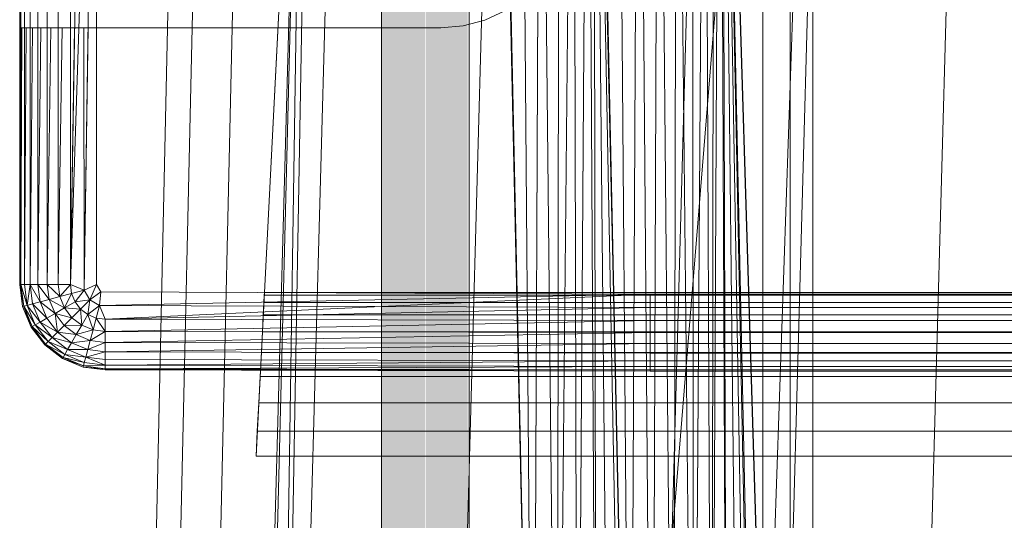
# Model space of a CAD drawing. Header units: metres. Extents: x 391.1 to 430.4, y 12.7 to 28.9.
# Tile 58 of 165: x 401.6805 to 401.8492, y 27.9089 to 27.9946. Entities that reach past the tile are written whole.
import ezdxf

# ---------------------------------------------------------------- set-up
doc = ezdxf.new("R2010")
doc.units = ezdxf.units.M
doc.layers.add('A-DETL-____-MBND', color=7, linetype='Continuous', lineweight=18)
doc.layers.add('P-PIPE-____-OTLN', color=7, linetype='Continuous', lineweight=18)

# ---------------------------------------------------------------- blocks, each defined once
blk = doc.blocks.new('Family - Inodor PB-155331-01_FON_P0')
at = {"layer": 'A-DETL-____-MBND', "color": 253, "true_color": 0xaaaaaa}
for p, q in [((0.02769, 0.72747), (0.02057, 0.40793)), ((0.02769, 0.72747), (0.02057, 0.40793)), ((0.03191, 0.72725), (0.02479, 0.40776)), ((0.03191, 0.72725), (0.02479, 0.40776)), ((0.03874, 0.72691), (0.03162, 0.40749)), ((0.03874, 0.72691), (0.03162, 0.40749)), ((0.03494, 0.21652), (0.04902, 0.7262)), ((0.04902, 0.7262), (0.03612, 0.21652)), ((0.04902, 0.7262), (0.04107, 0.21652)), ((0.0502, 0.7262), (0.04107, 0.21652)), ((0.05515, 0.7262), (0.04107, 0.21652)), ((0.08204, 0.7262), (0.06796, 0.21652)), ((0.08802, 0.44565), (0.08189, 0.7262)), ((0.10461, 0.44571), (0.09848, 0.7262)), ((0.09861, 0.7256), (0.10461, 0.44571)), ((0.09861, 0.7256), (0.10461, 0.44571)), ((0.10238, 0.7256), (0.10461, 0.44571)), ((0.10238, 0.7256), (0.10461, 0.44571)), ((0.11707, 0.7262), (0.10299, 0.21652)), ((0.10604, 0.7256), (0.10461, 0.44571)), ((0.10461, 0.44571), (0.10604, 0.7256)), ((0.12737, 0.72561), (0.10471, 0.44572)), ((0.10471, 0.44572), (0.12737, 0.72561)), ((0.10604, 0.7256), (0.10839, 0.44571)), ((0.10604, 0.7256), (0.10839, 0.44571)), ((0.10947, 0.7256), (0.10839, 0.44571)), ((0.10839, 0.44571), (0.10947, 0.7256)), ((0.10947, 0.7256), (0.11204, 0.44571)), ((0.10947, 0.7256), (0.11204, 0.44571)), ((0.11257, 0.7256), (0.11204, 0.44571)), ((0.11204, 0.44571), (0.11257, 0.7256)), ((0.11257, 0.7256), (0.11547, 0.44571)), ((0.11257, 0.7256), (0.11547, 0.44571)), ((0.11525, 0.7256), (0.11547, 0.44571)), ((0.11525, 0.7256), (0.11547, 0.44571)), ((0.11742, 0.7256), (0.11547, 0.44571)), ((0.11547, 0.44571), (0.11742, 0.7256)), ((0.11742, 0.7256), (0.11858, 0.44571)), ((0.11742, 0.7256), (0.11858, 0.44571)), ((0.11902, 0.7256), (0.11858, 0.44571)), ((0.11858, 0.44571), (0.11902, 0.7256)), ((0.11858, 0.44571), (0.12, 0.7256)), ((0.11858, 0.44571), (0.12, 0.7256)), ((0.12, 0.7256), (0.12125, 0.44571)), ((0.12, 0.7256), (0.12125, 0.44571)), ((0.12032, 0.7256), (0.12632, 0.44571)), ((0.12032, 0.7256), (0.13594, 0.21593)), ((0.12032, 0.7256), (0.12632, 0.44571)), ((0.12032, 0.7256), (0.13594, 0.21593)), ((0.12032, 0.7256), (0.13646, 0.2042)), ((0.12032, 0.7256), (0.12632, 0.44571)), ((0.12032, 0.7256), (0.12125, 0.44571)), ((0.12032, 0.7256), (0.12343, 0.44571)), ((0.12032, 0.7256), (0.12125, 0.44571)), ((0.12032, 0.7256), (0.12503, 0.44571)), ((0.12032, 0.7256), (0.12343, 0.44571)), ((0.12032, 0.7256), (0.12601, 0.44571)), ((0.12032, 0.7256), (0.12503, 0.44571)), ((0.12032, 0.7256), (0.12632, 0.44571)), ((0.12032, 0.7256), (0.12601, 0.44571)), ((0.13782, 0.7262), (0.12375, 0.21652)), ((0.13594, 0.72561), (0.12632, 0.44571)), ((0.12632, 0.44571), (0.13594, 0.72561)), ((0.12737, 0.72561), (0.12737, 0.44571)), ((0.12737, 0.72561), (0.12737, 0.44571)), ((0.13205, 0.72561), (0.13205, 0.44571)), ((0.13205, 0.72561), (0.13205, 0.44571)), ((0.13594, 0.72561), (0.13594, 0.44571)), ((0.13594, 0.72561), (0.13594, 0.44571)), ((0.13594, 0.44571), (0.13594, 0.72561)), ((0.13594, 0.72561), (0.13594, 0.44571)), ((0.16159, 0.7262), (0.14752, 0.21652)), ((0.08202, 0.72555), (0.08802, 0.44565)), ((0.08202, 0.72555), (0.08802, 0.44565)), ((0.08578, 0.72555), (0.08802, 0.44565)), ((0.08578, 0.72555), (0.08802, 0.44565)), ((0.0892, 0.72555), (0.08802, 0.44565)), ((0.08802, 0.44565), (0.0892, 0.72555)), ((0.0892, 0.72555), (0.09212, 0.44566)), ((0.0892, 0.72555), (0.09212, 0.44566)), ((0.09248, 0.72555), (0.09212, 0.44566)), ((0.09212, 0.44566), (0.09248, 0.72555)), ((0.09212, 0.44566), (0.09491, 0.72555)), ((0.09212, 0.44566), (0.09491, 0.72555)), ((0.09491, 0.72555), (0.09554, 0.44566)), ((0.09491, 0.72555), (0.09554, 0.44566)), ((0.09737, 0.72555), (0.09554, 0.44566)), ((0.09554, 0.44566), (0.09737, 0.72555)), ((0.09737, 0.72555), (0.09882, 0.44566)), ((0.09737, 0.72555), (0.09882, 0.44566)), ((0.09837, 0.72555), (0.09882, 0.44566)), ((0.09837, 0.72555), (0.10126, 0.44566)), ((0.09837, 0.72555), (0.09882, 0.44566)), ((0.09837, 0.72555), (0.10371, 0.44566)), ((0.09837, 0.72555), (0.10126, 0.44566)), ((0.09837, 0.72555), (0.10471, 0.44572)), ((0.09837, 0.72555), (0.10371, 0.44566)), ((0.09837, 0.72555), (0.10471, 0.44572)), ((0, 0.57723), (0, 0.71226)), ((0, 0.57723), (0, 0.71226)), ((0, 0.57723), (0, 0.71226)), ((0, 0.71226), (0, 0.57723)), ((0.0002, 0.71226), (0.0002, 0.57723)), ((0.0008, 0.71226), (0.0008, 0.57723)), ((0.00177, 0.71226), (0.00177, 0.57723)), ((0.00309, 0.71226), (0.00309, 0.57723)), ((0.00472, 0.71226), (0.00472, 0.57723)), ((0.0066, 0.71226), (0.0066, 0.57723)), ((0.00868, 0.71226), (0.00868, 0.57723)), ((0.0109, 0.71226), (0.00868, 0.57723)), ((0.01318, 0.71226), (0.00868, 0.57723)), ((0.01318, 0.71226), (0.01102, 0.57626)), ((0.01318, 0.71226), (0.01318, 0.57723)), ((0.0405, 0.54781), (0.04887, 0.71226)), ((0.04887, 0.71226), (0.04193, 0.57586)), ((0, 0.62119), (0, 0.67979)), ((0.07969, 0.62251), (0.08316, 0.62413)), ((0, 0.62119), (0.00007, 0.62119)), ((0.00007, 0.62119), (0, 0.57723)), ((0.00007, 0.62119), (0, 0.57723)), ((0.0002, 0.62119), (0.00007, 0.62119)), ((0.0002, 0.62119), (0.0002, 0.57723)), ((0.00039, 0.62119), (0.0002, 0.57723)), ((0.00039, 0.62119), (0.0002, 0.62119)), ((0.0002, 0.57723), (0.0002, 0.62119)), ((0.00039, 0.62119), (0.0002, 0.57723)), ((0.0008, 0.62119), (0.00039, 0.62119)), ((0.0008, 0.62119), (0.0008, 0.57723)), ((0.00111, 0.62119), (0.0008, 0.57723)), ((0.00111, 0.62119), (0.0008, 0.62119)), ((0.0008, 0.57723), (0.0008, 0.62119)), ((0.00111, 0.62119), (0.0008, 0.57723)), ((0.00177, 0.62119), (0.00111, 0.62119)), ((0.00177, 0.62119), (0.00177, 0.57723)), ((0.0022, 0.62119), (0.00177, 0.57723)), ((0.0022, 0.62119), (0.00177, 0.62119)), ((0.00177, 0.57723), (0.00177, 0.62119)), ((0.0022, 0.62119), (0.00177, 0.57723)), ((0.00309, 0.62119), (0.0022, 0.62119)), ((0.00309, 0.62119), (0.00309, 0.57723)), ((0.00362, 0.62119), (0.00309, 0.57723)), ((0.00362, 0.62119), (0.00309, 0.62119)), ((0.00309, 0.57723), (0.00309, 0.62119)), ((0.00362, 0.62119), (0.00309, 0.57723)), ((0.00472, 0.62119), (0.00362, 0.62119)), ((0.00472, 0.62119), (0.00472, 0.57723)), ((0.00533, 0.62119), (0.00472, 0.57723)), ((0.00533, 0.62119), (0.00472, 0.62119)), ((0.00472, 0.57723), (0.00472, 0.62119)), ((0.00533, 0.62119), (0.00472, 0.57723)), ((0.0066, 0.62119), (0.00533, 0.62119)), ((0.0066, 0.62119), (0.0066, 0.57723)), ((0.00728, 0.62119), (0.0066, 0.57723)), ((0.00728, 0.62119), (0.0066, 0.62119)), ((0.0066, 0.57723), (0.0066, 0.62119)), ((0.00728, 0.62119), (0.0066, 0.57723)), ((0.00868, 0.62119), (0.00728, 0.62119)), ((0.00868, 0.62119), (0.00868, 0.57723)), ((0.0094, 0.62119), (0.00868, 0.57723)), ((0.0094, 0.62119), (0.00868, 0.62119)), ((0.00868, 0.57723), (0.00868, 0.62119)), ((0.0094, 0.62119), (0.00868, 0.57723)), ((0.01098, 0.62119), (0.0094, 0.62119)), ((0.01098, 0.62119), (0.01102, 0.57626)), ((0.01174, 0.62119), (0.01098, 0.62119)), ((0.01102, 0.57626), (0.01098, 0.62119)), ((0.01174, 0.62119), (0.01102, 0.57626)), ((0.01174, 0.62119), (0.01102, 0.57626)), ((0.01318, 0.62119), (0.01174, 0.62119)), ((0.01318, 0.62119), (0.01318, 0.57723)), ((0.01342, 0.62119), (0.01318, 0.62119)), ((0.01318, 0.57723), (0.01318, 0.62119)), ((0.01342, 0.62119), (0.04368, 0.62119)), ((0.04368, 0.62119), (0.04477, 0.62119)), ((0.04477, 0.62119), (0.07217, 0.62119)), ((0.07217, 0.62119), (0.07599, 0.62152)), ((0.07969, 0.62251), (0.07599, 0.62152)), ((0.0005, 0.57344), (0, 0.57723)), ((0.0005, 0.57344), (0, 0.57723)), ((0.0002, 0.57723), (0, 0.57723)), ((0.0005, 0.57344), (0, 0.57723)), ((0.0002, 0.57723), (0, 0.57723)), ((0, 0.57723), (0.0002, 0.57723)), ((0, 0.57723), (0.00069, 0.57349)), ((0, 0.57723), (0.00069, 0.57349)), ((0, 0.57723), (0.0005, 0.57344)), ((0.0002, 0.57723), (0.00069, 0.57349)), ((0.0008, 0.57723), (0.0002, 0.57723)), ((0.0002, 0.57723), (0.00069, 0.57349)), ((0.0002, 0.57723), (0.00127, 0.57365)), ((0.0002, 0.57723), (0.00069, 0.57349)), ((0.0008, 0.57723), (0.0002, 0.57723)), ((0.0002, 0.57723), (0.0008, 0.57723)), ((0.0002, 0.57723), (0.00127, 0.57365)), ((0.0008, 0.57723), (0.00127, 0.57365)), ((0.0008, 0.57723), (0.00177, 0.57723)), ((0.0008, 0.57723), (0.00127, 0.57365)), ((0.0008, 0.57723), (0.00177, 0.57723)), ((0.0008, 0.57723), (0.00127, 0.57365)), ((0.00177, 0.57723), (0.0008, 0.57723)), ((0.00177, 0.57723), (0.00127, 0.57365)), ((0.00127, 0.57365), (0.00177, 0.57723)), ((0.00177, 0.57723), (0.00221, 0.5739)), ((0.00309, 0.57723), (0.00177, 0.57723)), ((0.00177, 0.57723), (0.00221, 0.5739)), ((0.00177, 0.57723), (0.00348, 0.57424)), ((0.00177, 0.57723), (0.00221, 0.5739)), ((0.00309, 0.57723), (0.00177, 0.57723)), ((0.00177, 0.57723), (0.00309, 0.57723)), ((0.00177, 0.57723), (0.00348, 0.57424)), ((0.00309, 0.57723), (0.00348, 0.57424)), ((0.00472, 0.57723), (0.00309, 0.57723)), ((0.00309, 0.57723), (0.00348, 0.57424)), ((0.00309, 0.57723), (0.00505, 0.57466)), ((0.00309, 0.57723), (0.00348, 0.57424)), ((0.00472, 0.57723), (0.00309, 0.57723)), ((0.00309, 0.57723), (0.00472, 0.57723)), ((0.00309, 0.57723), (0.00505, 0.57466)), ((0.00472, 0.57723), (0.00505, 0.57466)), ((0.0066, 0.57723), (0.00472, 0.57723)), ((0.00472, 0.57723), (0.00505, 0.57466)), ((0.00472, 0.57723), (0.00687, 0.57515)), ((0.00472, 0.57723), (0.00505, 0.57466)), ((0.0066, 0.57723), (0.00472, 0.57723)), ((0.00472, 0.57723), (0.0066, 0.57723)), ((0.00472, 0.57723), (0.00687, 0.57515)), ((0.0066, 0.57723), (0.00687, 0.57515)), ((0.0066, 0.57723), (0.00868, 0.57723)), ((0.0066, 0.57723), (0.00687, 0.57515)), ((0.0066, 0.57723), (0.00868, 0.57723)), ((0.0066, 0.57723), (0.00687, 0.57515)), ((0.00868, 0.57723), (0.0066, 0.57723)), ((0.00868, 0.57723), (0.00687, 0.57515)), ((0.00687, 0.57515), (0.00868, 0.57723)), ((0.00868, 0.57723), (0.00888, 0.57569)), ((0.00868, 0.57723), (0.01102, 0.57626)), ((0.00868, 0.57723), (0.00888, 0.57569)), ((0.00868, 0.57723), (0.01102, 0.57626)), ((0.00868, 0.57723), (0.00888, 0.57569)), ((0.01102, 0.57626), (0.00868, 0.57723)), ((0.01102, 0.57626), (0.01318, 0.57723)), ((0.01318, 0.57723), (0.01102, 0.57626)), ((0.01102, 0.57626), (0.01318, 0.57723)), ((0.01318, 0.57723), (0.012, 0.57458)), ((0.012, 0.57458), (0.01318, 0.57723)), ((0.01318, 0.57723), (0.01391, 0.57596)), ((0.01318, 0.57723), (0.01391, 0.57596)), ((0.01318, 0.57723), (0.01391, 0.57596)), ((0.00687, 0.57515), (0.00888, 0.57569)), ((0.00687, 0.57515), (0.00888, 0.57569)), ((0.00687, 0.57515), (0.00888, 0.57569)), ((0.00888, 0.57569), (0.00768, 0.57321)), ((0.00768, 0.57321), (0.00888, 0.57569)), ((0.01102, 0.57626), (0.00888, 0.57569)), ((0.01102, 0.57626), (0.00888, 0.57569)), ((0.00888, 0.57569), (0.01102, 0.57626)), ((0.00888, 0.57569), (0.00948, 0.57425)), ((0.00888, 0.57569), (0.00948, 0.57425)), ((0.00888, 0.57569), (0.00948, 0.57425)), ((0.01102, 0.57626), (0.00948, 0.57425)), ((0.01102, 0.57626), (0.00948, 0.57425)), ((0.00948, 0.57425), (0.01102, 0.57626)), ((0.01102, 0.57626), (0.012, 0.57458)), ((0.01102, 0.57626), (0.012, 0.57458)), ((0.01391, 0.57596), (0.012, 0.57458)), ((0.012, 0.57458), (0.01391, 0.57596)), ((0.012, 0.57458), (0.01391, 0.57596)), ((0.01391, 0.57596), (0.01368, 0.57361)), ((0.01391, 0.57596), (0.01368, 0.57361)), ((0.01391, 0.57596), (0.01368, 0.57361)), ((0.10805, 0.57556), (0.01368, 0.57361)), ((0.01368, 0.57361), (0.10805, 0.57556)), ((0.01391, 0.57596), (0.10805, 0.57556)), ((0.01391, 0.57596), (0.10805, 0.57556)), ((0.01391, 0.57596), (0.10805, 0.57556)), ((0.10805, 0.57556), (0.01465, 0.57126)), ((0.04191, 0.57542), (0.04184, 0.57413)), ((0.04193, 0.57586), (0.04191, 0.57542)), ((0.35923, 0.57542), (0.04191, 0.57542)), ((0.3592, 0.57586), (0.04193, 0.57586)), ((0.10805, 0.57556), (0.29485, 0.57556)), ((0.10805, 0.57556), (0.29485, 0.57556)), ((0.10805, 0.57556), (0.10805, 0.57328)), ((0.10805, 0.57556), (0.29485, 0.57556)), ((0.10805, 0.57556), (0.10805, 0.57328)), ((0.00221, 0.5739), (0.00127, 0.57365)), ((0.00127, 0.57365), (0.00221, 0.5739)), ((0.00127, 0.57365), (0.00221, 0.5739)), ((0.00348, 0.57424), (0.00221, 0.5739)), ((0.00348, 0.57424), (0.00221, 0.5739)), ((0.00221, 0.5739), (0.00348, 0.57424)), ((0.00221, 0.5739), (0.0035, 0.57079)), ((0.00221, 0.5739), (0.0035, 0.57079)), ((0.00221, 0.5739), (0.00464, 0.57145)), ((0.00221, 0.5739), (0.00464, 0.57145)), ((0.00221, 0.5739), (0.0035, 0.57079)), ((0.00505, 0.57466), (0.00348, 0.57424)), ((0.00505, 0.57466), (0.00348, 0.57424)), ((0.00348, 0.57424), (0.00505, 0.57466)), ((0.00348, 0.57424), (0.00464, 0.57145)), ((0.00348, 0.57424), (0.00464, 0.57145)), ((0.00348, 0.57424), (0.00605, 0.57227)), ((0.00348, 0.57424), (0.00464, 0.57145)), ((0.00348, 0.57424), (0.00605, 0.57227)), ((0.00687, 0.57515), (0.00505, 0.57466)), ((0.00687, 0.57515), (0.00505, 0.57466)), ((0.00505, 0.57466), (0.00687, 0.57515)), ((0.00505, 0.57466), (0.00605, 0.57227)), ((0.00505, 0.57466), (0.00605, 0.57227)), ((0.00505, 0.57466), (0.00768, 0.57321)), ((0.00505, 0.57466), (0.00605, 0.57227)), ((0.00505, 0.57466), (0.00768, 0.57321)), ((0.00687, 0.57515), (0.00768, 0.57321)), ((0.00687, 0.57515), (0.00768, 0.57321)), ((0.00687, 0.57515), (0.00768, 0.57321)), ((0.00948, 0.57425), (0.00768, 0.57321)), ((0.00768, 0.57321), (0.00948, 0.57425)), ((0.00768, 0.57321), (0.00948, 0.57425)), ((0.00948, 0.57425), (0.012, 0.57458)), ((0.00948, 0.57425), (0.012, 0.57458)), ((0.00948, 0.57425), (0.012, 0.57458)), ((0.00948, 0.57425), (0.01043, 0.57301)), ((0.00948, 0.57425), (0.01043, 0.57301)), ((0.00948, 0.57425), (0.01043, 0.57301)), ((0.012, 0.57458), (0.01043, 0.57301)), ((0.012, 0.57458), (0.01043, 0.57301)), ((0.01043, 0.57301), (0.012, 0.57458)), ((0.012, 0.57458), (0.01167, 0.57206)), ((0.012, 0.57458), (0.01167, 0.57206)), ((0.01167, 0.57206), (0.012, 0.57458)), ((0.012, 0.57458), (0.01368, 0.57361)), ((0.012, 0.57458), (0.01368, 0.57361)), ((0.012, 0.57458), (0.01368, 0.57361)), ((0.04184, 0.57413), (0.04173, 0.57201)), ((0.35929, 0.57413), (0.04184, 0.57413)), ((0.00069, 0.57349), (0.0005, 0.57344)), ((0.00069, 0.57349), (0.0005, 0.57344)), ((0.0005, 0.57344), (0.00069, 0.57349)), ((0.00196, 0.56991), (0.0005, 0.57344)), ((0.00196, 0.56991), (0.0005, 0.57344)), ((0.00196, 0.56991), (0.0005, 0.57344)), ((0.0005, 0.57344), (0.00196, 0.56991)), ((0.00127, 0.57365), (0.00069, 0.57349)), ((0.00127, 0.57365), (0.00069, 0.57349)), ((0.00069, 0.57349), (0.00127, 0.57365)), ((0.00069, 0.57349), (0.00214, 0.57001)), ((0.00069, 0.57349), (0.00196, 0.56991)), ((0.00069, 0.57349), (0.00265, 0.57031)), ((0.00069, 0.57349), (0.00214, 0.57001)), ((0.00069, 0.57349), (0.00196, 0.56991)), ((0.00069, 0.57349), (0.00265, 0.57031)), ((0.00069, 0.57349), (0.00214, 0.57001)), ((0.00127, 0.57365), (0.00265, 0.57031)), ((0.00127, 0.57365), (0.00265, 0.57031)), ((0.00127, 0.57365), (0.0035, 0.57079)), ((0.00127, 0.57365), (0.0035, 0.57079)), ((0.00127, 0.57365), (0.00265, 0.57031)), ((0.00605, 0.57227), (0.00464, 0.57145)), ((0.00605, 0.57227), (0.00464, 0.57145)), ((0.00464, 0.57145), (0.00605, 0.57227)), ((0.00768, 0.57321), (0.00605, 0.57227)), ((0.00768, 0.57321), (0.00605, 0.57227)), ((0.00605, 0.57227), (0.00768, 0.57321)), ((0.00605, 0.57227), (0.00763, 0.57021)), ((0.00605, 0.57227), (0.00648, 0.56906)), ((0.00605, 0.57227), (0.00763, 0.57021)), ((0.00605, 0.57227), (0.00648, 0.56906)), ((0.00605, 0.57227), (0.00896, 0.57154)), ((0.00605, 0.57227), (0.00763, 0.57021)), ((0.00605, 0.57227), (0.00896, 0.57154)), ((0.00768, 0.57321), (0.00896, 0.57154)), ((0.00768, 0.57321), (0.00896, 0.57154)), ((0.00768, 0.57321), (0.01043, 0.57301)), ((0.00768, 0.57321), (0.00896, 0.57154)), ((0.00768, 0.57321), (0.01043, 0.57301)), ((0.01043, 0.57301), (0.00896, 0.57154)), ((0.01043, 0.57301), (0.00896, 0.57154)), ((0.00896, 0.57154), (0.01043, 0.57301)), ((0.01043, 0.57301), (0.01167, 0.57206)), ((0.01043, 0.57301), (0.01062, 0.57026)), ((0.01043, 0.57301), (0.01167, 0.57206)), ((0.01043, 0.57301), (0.01062, 0.57026)), ((0.01043, 0.57301), (0.01167, 0.57206)), ((0.01167, 0.57206), (0.01062, 0.57026)), ((0.01167, 0.57206), (0.01062, 0.57026)), ((0.01062, 0.57026), (0.01167, 0.57206)), ((0.01368, 0.57361), (0.01167, 0.57206)), ((0.01167, 0.57206), (0.01368, 0.57361)), ((0.01167, 0.57206), (0.01368, 0.57361)), ((0.01167, 0.57206), (0.01311, 0.57147)), ((0.01167, 0.57206), (0.01257, 0.56946)), ((0.01167, 0.57206), (0.01311, 0.57147)), ((0.01167, 0.57206), (0.01257, 0.56946)), ((0.01167, 0.57206), (0.01311, 0.57147)), ((0.01368, 0.57361), (0.01311, 0.57147)), ((0.01368, 0.57361), (0.01311, 0.57147)), ((0.01311, 0.57147), (0.01368, 0.57361)), ((0.01368, 0.57361), (0.01465, 0.57126)), ((0.01368, 0.57361), (0.01465, 0.57126)), ((0.01368, 0.57361), (0.10805, 0.57328)), ((0.01368, 0.57361), (0.01465, 0.57126)), ((0.01368, 0.57361), (0.10805, 0.57328)), ((0.10805, 0.57328), (0.01465, 0.57126)), ((0.10805, 0.57328), (0.01465, 0.57126)), ((0.01465, 0.57126), (0.10805, 0.57328)), ((0.10805, 0.57328), (0.29485, 0.57328)), ((0.10805, 0.57328), (0.10805, 0.57106)), ((0.10805, 0.57328), (0.29485, 0.57328)), ((0.10805, 0.57328), (0.29485, 0.57328)), ((0.10805, 0.57328), (0.10805, 0.57106)), ((0.0035, 0.57079), (0.00265, 0.57031)), ((0.0035, 0.57079), (0.00265, 0.57031)), ((0.00265, 0.57031), (0.0035, 0.57079)), ((0.00464, 0.57145), (0.0035, 0.57079)), ((0.00464, 0.57145), (0.0035, 0.57079)), ((0.0035, 0.57079), (0.00464, 0.57145)), ((0.0035, 0.57079), (0.00554, 0.56812)), ((0.0035, 0.57079), (0.00554, 0.56812)), ((0.0035, 0.57079), (0.00648, 0.56906)), ((0.0035, 0.57079), (0.00648, 0.56906)), ((0.0035, 0.57079), (0.00554, 0.56812)), ((0.00464, 0.57145), (0.00648, 0.56906)), ((0.00464, 0.57145), (0.00648, 0.56906)), ((0.00464, 0.57145), (0.00648, 0.56906)), ((0.00896, 0.57154), (0.00763, 0.57021)), ((0.00896, 0.57154), (0.00763, 0.57021)), ((0.00763, 0.57021), (0.00896, 0.57154)), ((0.00896, 0.57154), (0.01062, 0.57026)), ((0.00896, 0.57154), (0.01062, 0.57026)), ((0.00896, 0.57154), (0.01062, 0.57026)), ((0.01311, 0.57147), (0.01257, 0.56946)), ((0.01311, 0.57147), (0.01257, 0.56946)), ((0.01257, 0.56946), (0.01311, 0.57147)), ((0.01465, 0.57126), (0.01311, 0.57147)), ((0.01311, 0.57147), (0.01465, 0.56918)), ((0.01311, 0.57147), (0.01465, 0.57126)), ((0.01311, 0.57147), (0.01465, 0.57126)), ((0.01311, 0.57147), (0.01465, 0.56918)), ((0.01465, 0.57126), (0.01465, 0.56918)), ((0.01465, 0.57126), (0.10805, 0.57106)), ((0.01465, 0.57126), (0.01465, 0.56918)), ((0.01465, 0.57126), (0.10805, 0.57106)), ((0.01465, 0.57126), (0.01465, 0.56918)), ((0.01465, 0.57126), (0.10805, 0.57106)), ((0.10805, 0.57106), (0.01465, 0.56918)), ((0.01465, 0.56918), (0.10805, 0.57106)), ((0.04173, 0.57201), (0.04159, 0.56914)), ((0.3594, 0.57201), (0.04173, 0.57201)), ((0.10805, 0.57106), (0.29485, 0.57106)), ((0.10805, 0.57106), (0.10805, 0.56898)), ((0.10805, 0.57106), (0.29485, 0.57106)), ((0.10805, 0.57106), (0.29485, 0.57106)), ((0.10805, 0.57106), (0.10805, 0.56898)), ((0.00214, 0.57001), (0.00196, 0.56991)), ((0.00214, 0.57001), (0.00196, 0.56991)), ((0.00196, 0.56991), (0.00214, 0.57001)), ((0.00429, 0.56687), (0.00196, 0.56991)), ((0.00429, 0.56687), (0.00196, 0.56991)), ((0.00429, 0.56687), (0.00196, 0.56991)), ((0.00196, 0.56991), (0.00429, 0.56687)), ((0.00265, 0.57031), (0.00214, 0.57001)), ((0.00265, 0.57031), (0.00214, 0.57001)), ((0.00214, 0.57001), (0.00265, 0.57031)), ((0.00214, 0.57001), (0.00443, 0.56702)), ((0.00214, 0.57001), (0.00429, 0.56687)), ((0.00214, 0.57001), (0.00485, 0.56744)), ((0.00214, 0.57001), (0.00443, 0.56702)), ((0.00214, 0.57001), (0.00429, 0.56687)), ((0.00214, 0.57001), (0.00485, 0.56744)), ((0.00214, 0.57001), (0.00443, 0.56702)), ((0.00265, 0.57031), (0.00485, 0.56744)), ((0.00265, 0.57031), (0.00485, 0.56744)), ((0.00265, 0.57031), (0.00554, 0.56812)), ((0.00265, 0.57031), (0.00554, 0.56812)), ((0.00265, 0.57031), (0.00485, 0.56744)), ((0.00648, 0.56906), (0.00554, 0.56812)), ((0.00648, 0.56906), (0.00554, 0.56812)), ((0.00554, 0.56812), (0.00648, 0.56906)), ((0.00763, 0.57021), (0.00648, 0.56906)), ((0.00763, 0.57021), (0.00648, 0.56906)), ((0.00648, 0.56906), (0.00763, 0.57021)), ((0.00648, 0.56906), (0.00887, 0.56722)), ((0.00648, 0.56906), (0.00887, 0.56722)), ((0.00648, 0.56906), (0.00968, 0.56863)), ((0.00648, 0.56906), (0.00968, 0.56863)), ((0.00648, 0.56906), (0.00887, 0.56722)), ((0.00763, 0.57021), (0.01062, 0.57026)), ((0.00763, 0.57021), (0.01062, 0.57026)), ((0.00763, 0.57021), (0.00968, 0.56863)), ((0.00763, 0.57021), (0.00968, 0.56863)), ((0.00763, 0.57021), (0.00968, 0.56863)), ((0.01062, 0.57026), (0.00968, 0.56863)), ((0.01062, 0.57026), (0.00968, 0.56863)), ((0.00968, 0.56863), (0.01062, 0.57026)), ((0.00968, 0.56863), (0.01257, 0.56946)), ((0.00968, 0.56863), (0.01257, 0.56946)), ((0.01062, 0.57026), (0.01257, 0.56946)), ((0.01062, 0.57026), (0.01257, 0.56946)), ((0.01062, 0.57026), (0.01257, 0.56946)), ((0.01257, 0.56946), (0.01208, 0.56764)), ((0.01257, 0.56946), (0.01208, 0.56764)), ((0.01208, 0.56764), (0.01257, 0.56946)), ((0.01208, 0.56764), (0.01465, 0.56918)), ((0.01208, 0.56764), (0.01465, 0.56918)), ((0.01257, 0.56946), (0.01465, 0.56918)), ((0.01257, 0.56946), (0.01465, 0.56918)), ((0.01257, 0.56946), (0.01465, 0.56918)), ((0.01465, 0.56918), (0.01465, 0.5673)), ((0.01465, 0.56918), (0.10805, 0.56898)), ((0.01465, 0.56918), (0.01465, 0.5673)), ((0.01465, 0.56918), (0.10805, 0.56898)), ((0.01465, 0.56918), (0.01465, 0.5673)), ((0.01465, 0.56918), (0.10805, 0.56898)), ((0.10805, 0.56898), (0.01465, 0.5673)), ((0.01465, 0.5673), (0.10805, 0.56898)), ((0.04159, 0.56914), (0.04141, 0.56559)), ((0.35955, 0.56914), (0.04159, 0.56914)), ((0.10805, 0.56898), (0.29485, 0.56898)), ((0.10805, 0.56898), (0.10805, 0.5671)), ((0.10805, 0.56898), (0.29485, 0.56898)), ((0.10805, 0.56898), (0.29485, 0.56898)), ((0.10805, 0.56898), (0.10805, 0.5671)), ((0.00443, 0.56702), (0.00429, 0.56687)), ((0.00443, 0.56702), (0.00429, 0.56687)), ((0.00429, 0.56687), (0.00443, 0.56702)), ((0.00485, 0.56744), (0.00443, 0.56702)), ((0.00485, 0.56744), (0.00443, 0.56702)), ((0.00443, 0.56702), (0.00485, 0.56744)), ((0.00443, 0.56702), (0.00743, 0.56472)), ((0.00443, 0.56702), (0.00743, 0.56472)), ((0.00443, 0.56702), (0.00772, 0.56524)), ((0.00443, 0.56702), (0.00772, 0.56524)), ((0.00443, 0.56702), (0.00743, 0.56472)), ((0.00554, 0.56812), (0.00485, 0.56744)), ((0.00554, 0.56812), (0.00485, 0.56744)), ((0.00485, 0.56744), (0.00554, 0.56812)), ((0.00485, 0.56744), (0.00772, 0.56524)), ((0.00485, 0.56744), (0.00772, 0.56524)), ((0.00485, 0.56744), (0.00821, 0.56608)), ((0.00485, 0.56744), (0.00821, 0.56608)), ((0.00485, 0.56744), (0.00772, 0.56524)), ((0.00554, 0.56812), (0.00821, 0.56608)), ((0.00554, 0.56812), (0.00821, 0.56608)), ((0.00554, 0.56812), (0.00887, 0.56722)), ((0.00554, 0.56812), (0.00887, 0.56722)), ((0.00554, 0.56812), (0.00821, 0.56608)), ((0.00887, 0.56722), (0.00821, 0.56608)), ((0.00887, 0.56722), (0.00821, 0.56608)), ((0.00821, 0.56608), (0.00887, 0.56722)), ((0.00968, 0.56863), (0.00887, 0.56722)), ((0.00968, 0.56863), (0.00887, 0.56722)), ((0.00887, 0.56722), (0.00968, 0.56863)), ((0.00887, 0.56722), (0.01208, 0.56764)), ((0.00887, 0.56722), (0.01208, 0.56764)), ((0.00887, 0.56722), (0.01166, 0.56607)), ((0.00887, 0.56722), (0.01166, 0.56607)), ((0.00887, 0.56722), (0.01166, 0.56607)), ((0.00968, 0.56863), (0.01208, 0.56764)), ((0.00968, 0.56863), (0.01208, 0.56764)), ((0.00968, 0.56863), (0.01208, 0.56764)), ((0.01208, 0.56764), (0.01166, 0.56607)), ((0.01208, 0.56764), (0.01166, 0.56607)), ((0.01166, 0.56607), (0.01208, 0.56764)), ((0.01166, 0.56607), (0.01465, 0.5673)), ((0.01166, 0.56607), (0.01465, 0.5673)), ((0.01208, 0.56764), (0.01465, 0.5673)), ((0.01208, 0.56764), (0.01465, 0.5673)), ((0.01208, 0.56764), (0.01465, 0.5673)), ((0.01465, 0.5673), (0.01465, 0.56567)), ((0.01465, 0.5673), (0.10805, 0.5671)), ((0.01465, 0.5673), (0.01465, 0.56567)), ((0.01465, 0.5673), (0.10805, 0.5671)), ((0.01465, 0.5673), (0.01465, 0.56567)), ((0.01465, 0.5673), (0.10805, 0.5671)), ((0.10805, 0.5671), (0.01465, 0.56567)), ((0.01465, 0.56567), (0.10805, 0.5671)), ((0.10805, 0.5671), (0.29485, 0.5671)), ((0.10805, 0.5671), (0.10805, 0.56547)), ((0.10805, 0.5671), (0.29485, 0.5671)), ((0.10805, 0.5671), (0.29485, 0.5671)), ((0.10805, 0.5671), (0.10805, 0.56547)), ((0.00733, 0.56455), (0.00429, 0.56687)), ((0.00733, 0.56455), (0.00429, 0.56687)), ((0.00733, 0.56455), (0.00429, 0.56687)), ((0.00429, 0.56687), (0.00743, 0.56472)), ((0.00429, 0.56687), (0.00743, 0.56472)), ((0.00429, 0.56687), (0.00733, 0.56455)), ((0.00821, 0.56608), (0.00772, 0.56524)), ((0.00821, 0.56608), (0.00772, 0.56524)), ((0.00772, 0.56524), (0.00821, 0.56608)), ((0.00821, 0.56608), (0.01132, 0.56479)), ((0.00821, 0.56608), (0.01132, 0.56479)), ((0.00821, 0.56608), (0.01166, 0.56607)), ((0.00821, 0.56608), (0.01166, 0.56607)), ((0.00821, 0.56608), (0.01132, 0.56479)), ((0.01166, 0.56607), (0.01132, 0.56479)), ((0.01166, 0.56607), (0.01132, 0.56479)), ((0.01132, 0.56479), (0.01166, 0.56607)), ((0.01132, 0.56479), (0.01465, 0.56567)), ((0.01132, 0.56479), (0.01465, 0.56567)), ((0.01166, 0.56607), (0.01465, 0.56567)), ((0.01166, 0.56607), (0.01465, 0.56567)), ((0.01166, 0.56607), (0.01465, 0.56567)), ((0.01465, 0.56567), (0.01465, 0.56435)), ((0.01465, 0.56567), (0.10805, 0.56547)), ((0.01465, 0.56567), (0.01465, 0.56435)), ((0.01465, 0.56567), (0.10805, 0.56547)), ((0.01465, 0.56567), (0.01465, 0.56435)), ((0.01465, 0.56567), (0.10805, 0.56547)), ((0.04141, 0.56559), (0.0412, 0.56149)), ((0.35973, 0.5656), (0.04141, 0.56559)), ((0.10805, 0.56547), (0.10805, 0.56415)), ((0.10805, 0.56547), (0.29485, 0.56547)), ((0.10805, 0.56547), (0.10805, 0.56415)), ((0.10805, 0.56547), (0.29485, 0.56547)), ((0.10805, 0.56547), (0.29485, 0.56547)), ((0.10805, 0.56547), (0.10805, 0.56415)), ((0.00743, 0.56472), (0.00733, 0.56455)), ((0.00743, 0.56472), (0.00733, 0.56455)), ((0.00733, 0.56455), (0.00743, 0.56472)), ((0.01086, 0.56308), (0.00733, 0.56455)), ((0.01086, 0.56308), (0.00733, 0.56455)), ((0.01086, 0.56308), (0.00733, 0.56455)), ((0.00733, 0.56455), (0.01091, 0.56328)), ((0.00733, 0.56455), (0.01091, 0.56328)), ((0.00733, 0.56455), (0.01086, 0.56308)), ((0.00772, 0.56524), (0.00743, 0.56472)), ((0.00772, 0.56524), (0.00743, 0.56472)), ((0.00743, 0.56472), (0.00772, 0.56524)), ((0.00743, 0.56472), (0.01091, 0.56328)), ((0.00743, 0.56472), (0.01091, 0.56328)), ((0.00743, 0.56472), (0.01106, 0.56385)), ((0.00743, 0.56472), (0.01106, 0.56385)), ((0.00743, 0.56472), (0.01091, 0.56328)), ((0.00772, 0.56524), (0.01106, 0.56385)), ((0.00772, 0.56524), (0.01106, 0.56385)), ((0.00772, 0.56524), (0.01132, 0.56479)), ((0.00772, 0.56524), (0.01132, 0.56479)), ((0.00772, 0.56524), (0.01106, 0.56385)), ((0.01106, 0.56385), (0.01091, 0.56328)), ((0.01106, 0.56385), (0.01091, 0.56328)), ((0.01091, 0.56328), (0.01106, 0.56385)), ((0.01132, 0.56479), (0.01106, 0.56385)), ((0.01132, 0.56479), (0.01106, 0.56385)), ((0.01106, 0.56385), (0.01132, 0.56479)), ((0.01106, 0.56385), (0.01465, 0.56338)), ((0.01106, 0.56385), (0.01465, 0.56338)), ((0.01106, 0.56385), (0.01465, 0.56338)), ((0.01465, 0.56435), (0.01132, 0.56479)), ((0.01132, 0.56479), (0.01465, 0.56338)), ((0.01132, 0.56479), (0.01465, 0.56435)), ((0.01132, 0.56479), (0.01465, 0.56435)), ((0.01132, 0.56479), (0.01465, 0.56338)), ((0.01465, 0.56435), (0.01465, 0.56338)), ((0.01465, 0.56435), (0.10805, 0.56415)), ((0.01465, 0.56435), (0.01465, 0.56338)), ((0.01465, 0.56435), (0.10805, 0.56415)), ((0.01465, 0.56435), (0.10805, 0.56415)), ((0.01465, 0.56435), (0.01465, 0.56338)), ((0.10805, 0.56415), (0.01465, 0.56338)), ((0.01465, 0.56338), (0.10805, 0.56415)), ((0.10805, 0.56415), (0.10805, 0.56318)), ((0.10805, 0.56415), (0.29485, 0.56415)), ((0.10805, 0.56415), (0.10805, 0.56318)), ((0.10805, 0.56415), (0.29485, 0.56415)), ((0.10805, 0.56415), (0.29485, 0.56415)), ((0.10805, 0.56415), (0.10805, 0.56318)), ((0.01091, 0.56328), (0.01086, 0.56308)), ((0.01091, 0.56328), (0.01086, 0.56308)), ((0.01086, 0.56308), (0.01091, 0.56328)), ((0.01465, 0.56258), (0.01086, 0.56308)), ((0.01465, 0.56258), (0.01086, 0.56308)), ((0.01465, 0.56258), (0.01086, 0.56308)), ((0.01086, 0.56308), (0.01465, 0.56278)), ((0.01086, 0.56308), (0.01465, 0.56278)), ((0.01086, 0.56308), (0.01465, 0.56258)), ((0.01091, 0.56328), (0.01465, 0.56338)), ((0.01091, 0.56328), (0.01465, 0.56338)), ((0.01091, 0.56328), (0.01465, 0.56278)), ((0.01091, 0.56328), (0.01465, 0.56278)), ((0.01091, 0.56328), (0.01465, 0.56278)), ((0.01465, 0.56338), (0.01465, 0.56278)), ((0.01465, 0.56338), (0.10805, 0.56318)), ((0.01465, 0.56338), (0.01465, 0.56278)), ((0.01465, 0.56338), (0.10805, 0.56318)), ((0.01465, 0.56338), (0.01465, 0.56278)), ((0.01465, 0.56338), (0.10805, 0.56318)), ((0.10805, 0.56318), (0.01465, 0.56278)), ((0.01465, 0.56278), (0.10805, 0.56318)), ((0.01465, 0.56278), (0.01465, 0.56258)), ((0.01465, 0.56278), (0.10805, 0.56258)), ((0.01465, 0.56278), (0.01465, 0.56258)), ((0.01465, 0.56278), (0.10805, 0.56258)), ((0.01465, 0.56278), (0.01465, 0.56258)), ((0.01465, 0.56278), (0.10805, 0.56258)), ((0.38826, 0.56258), (0.01465, 0.56258)), ((0.38826, 0.56258), (0.01465, 0.56258)), ((0.10805, 0.56238), (0.01465, 0.56258)), ((0.10805, 0.56258), (0.01465, 0.56258)), ((0.01465, 0.56258), (0.10805, 0.56258)), ((0.01465, 0.56258), (0.10805, 0.56238)), ((0.10805, 0.56318), (0.10805, 0.56258)), ((0.10805, 0.56318), (0.29485, 0.56318)), ((0.10805, 0.56318), (0.10805, 0.56258)), ((0.10805, 0.56318), (0.29485, 0.56318)), ((0.10805, 0.56318), (0.29485, 0.56318)), ((0.10805, 0.56318), (0.10805, 0.56258)), ((0.10805, 0.56258), (0.10805, 0.56238)), ((0.10805, 0.56258), (0.29485, 0.56258)), ((0.10805, 0.56258), (0.10805, 0.56238)), ((0.10805, 0.56258), (0.29485, 0.56258)), ((0.10805, 0.56258), (0.29485, 0.56258)), ((0.10805, 0.56258), (0.10805, 0.56238)), ((0.29485, 0.56238), (0.10805, 0.56238)), ((0.10805, 0.56238), (0.29485, 0.56238)), ((0.0412, 0.56149), (0.04097, 0.55695)), ((0.35993, 0.56149), (0.0412, 0.56149)), ((0.04097, 0.55695), (0.04072, 0.55211)), ((0.36017, 0.55695), (0.04097, 0.55695)), ((0.04072, 0.55211), (0.0405, 0.54781)), ((0.36041, 0.55211), (0.04072, 0.55211)), ((0.0405, 0.54781), (0.36063, 0.54781))]:
    blk.add_line(p, q, dxfattribs=at)
blk = doc.blocks.new('LONDR55-XX_ZZ-ARQ-CAA-M3D-Londres55_ifc-1-01_FON_P0')
at = {"layer": 'A-DETL-____-MBND', "color": 253, "lineweight": 18, "true_color": 0xaaaaaa}
blk.add_blockref('Family - Inodor PB-155331-01_FON_P0', (401.68048, 27.37206), dxfattribs=at)

msp = doc.modelspace()

# ---------------------------------------------------------------- hatches: boundary and pattern name
at = {"layer": 'P-PIPE-____-OTLN', "lineweight": 5, "true_color": 0x4b4bfb}
for points in [[(401.74268, 27.14106), (401.75001, 27.14106), (401.74992, 28.11578), (401.74251, 28.11578), (401.74251, 27.14106)], [(401.7574, 27.14106), (401.75751, 27.14106), (401.75722, 28.11578), (401.75001, 28.11578), (401.7502, 27.14106), (401.75726, 27.14106)]]:
    msp.add_hatch(color=173, dxfattribs=at).paths.add_polyline_path(points)

# ---------------------------------------------------------------- linework, layer by layer
at = {"layer": 'P-PIPE-____-OTLN', "color": 5, "true_color": 0x0000fa}
for p, q in [((401.74251, 28.11578), (401.74251, 27.14106)), ((401.75751, 27.14106), (401.75751, 28.11578))]:
    msp.add_line(p, q, dxfattribs=at)

# ---------------------------------------------------------------- block references
at = {"lineweight": 5}
msp.add_blockref('LONDR55-XX_ZZ-ARQ-CAA-M3D-Londres55_ifc-1-01_FON_P0', (0, 0), dxfattribs=at)

doc.saveas('drawing.dxf')
